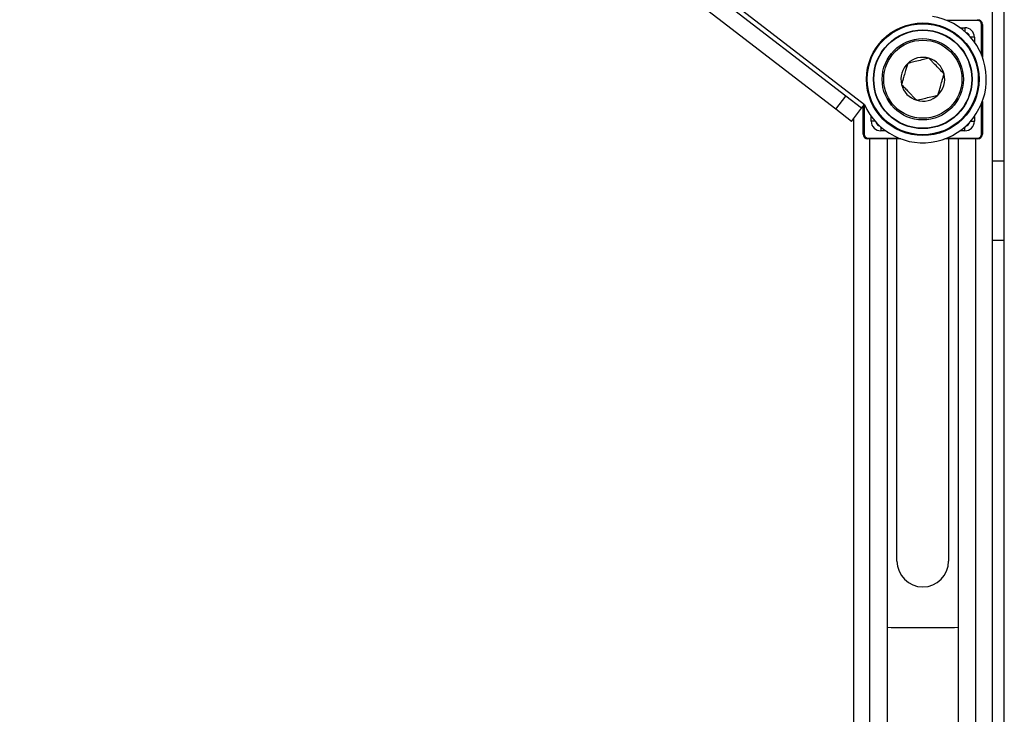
# Model space of a CAD drawing. Header units: inches. Extents: x 5 to 165, y 3 to 108.
# Tile 55 of 139: x 86.08 to 92.28, y 38.75 to 43.12. Entities that reach past the tile are written whole.
import ezdxf

# ---------------------------------------------------------------- set-up
doc = ezdxf.new("R2010")
doc.units = ezdxf.units.IN
doc.header["$LTSCALE"] = 10
doc.header["$MEASUREMENT"] = 0

msp = doc.modelspace()

# ---------------------------------------------------------------- linework, layer by layer
at = {"color": 7, "linetype": 'Continuous', "lineweight": 25}
for p, q in [((92.201676, 51.918425), (92.201676, 36.404105)), ((91.28034, 42.643143), (81.6452, 50.065769)), ((91.216871, 42.560755), (81.581731, 49.983382)), ((92.203676, 42.236931), (92.203676, 46.085598)), ((92.277676, 42.236931), (92.277676, 46.085598)), ((92.109633, 43.124665), (92.109633, 43.119665)), ((92.139632, 43.094666), (92.134632, 43.094666)), ((92.139632, 43.094666), (92.139632, 42.889022)), ((91.216871, 42.560755), (91.28034, 42.643143)), ((91.379364, 42.566858), (91.28034, 42.643143)), ((91.379364, 42.566858), (91.397672, 42.590623)), ((91.38972, 42.404752), (91.38972, 42.580301)), ((92.139632, 42.610397), (92.139632, 42.404752)), ((91.315895, 42.48447), (91.216871, 42.560755)), ((91.315895, 42.48447), (91.379364, 42.566858)), ((91.327676, 42.499763), (91.327676, 35.556265)), ((91.394719, 42.404752), (91.38972, 42.404752)), ((92.139632, 42.404752), (92.134632, 42.404752)), ((92.203676, 42.416265), (92.201676, 42.416265)), ((91.419718, 42.379753), (91.419718, 42.374753)), ((91.625363, 42.374753), (91.419718, 42.374753)), ((91.542176, 37.411265), (91.542176, 42.374753)), ((91.602176, 39.717265), (91.602176, 42.374753)), ((92.109633, 42.374753), (91.903988, 42.374753)), ((91.927176, 42.374753), (91.927176, 39.717265)), ((91.987176, 42.374753), (91.987176, 37.411265)), ((92.109633, 42.379753), (92.109633, 42.374753)), ((92.203676, 42.236931), (92.277676, 42.236931)), ((92.203676, 41.736931), (92.203676, 42.236931)), ((92.277676, 41.736931), (92.277676, 42.236931)), ((92.201676, 41.806265), (92.203676, 41.806265)), ((92.203676, 41.736931), (92.277676, 41.736931)), ((92.203676, 38.638265), (92.203676, 41.736931)), ((92.277676, 38.638265), (92.277676, 41.736931)), ((91.564676, 39.297265), (91.542176, 39.299306)), ((91.964676, 39.297265), (91.564676, 39.297265)), ((91.987176, 39.299306), (91.964676, 39.297265))]:
    msp.add_line(p, q, dxfattribs=at)
at = {"color": 8, "linetype": 'Continuous', "lineweight": 25}
for p, q in [((86.525682, 46.34386), (91.397672, 42.590623)), ((92.109633, 43.119665), (91.916769, 43.119665)), ((91.998227, 43.074446), (92.029414, 43.074446)), ((92.029414, 43.074446), (92.029414, 43.049565)), ((92.134632, 42.901803), (92.134632, 43.094666)), ((92.089412, 43.014448), (92.064531, 43.014448)), ((92.089412, 43.014448), (92.089412, 42.983261)), ((91.394719, 42.586791), (91.394719, 42.404752)), ((92.134632, 42.404752), (92.134632, 42.597616)), ((91.439939, 42.484971), (91.439939, 42.516158)), ((92.089412, 42.516158), (92.089412, 42.484971)), ((91.46482, 42.484971), (91.439939, 42.484971)), ((92.064531, 42.484971), (92.089412, 42.484971)), ((91.499937, 42.449853), (91.499937, 42.424973)), ((91.531124, 42.424973), (91.499937, 42.424973)), ((92.029414, 42.424973), (91.998227, 42.424973)), ((92.029414, 42.424973), (92.029414, 42.449853)), ((91.419718, 42.379753), (91.612582, 42.379753)), ((91.431676, 35.554104), (91.431676, 42.374753)), ((91.916769, 42.379753), (92.109633, 42.379753)), ((92.097676, 36.404105), (92.097676, 42.374753))]:
    msp.add_line(p, q, dxfattribs=at)
at = {"color": 7, "linetype": 'Continuous', "lineweight": 25}
for radius in [0.3545, 0.3495, 0.31075, 0.30875, 0.255906, 0.245906]:
    msp.add_circle((91.764676, 42.749709), radius, dxfattribs=at)
for centre, radius, start, end in [((91.764676, 42.749709), 0.4, 203.4353849, 81.3454336), ((91.764676, 42.749709), 0.137795, 73.7444799, 133.7444799), ((91.764676, 42.749709), 0.137795, 133.7444799, 193.7444799), ((91.764676, 42.749709), 0.137795, 13.7444799, 73.7444799), ((91.764676, 42.749709), 0.137795, 313.7444799, 13.7444799), ((91.764676, 42.749709), 0.137795, 193.7444799, 253.7444799), ((91.764676, 42.749709), 0.137795, 253.7444799, 313.7444799), ((91.764676, 39.717265), 0.1625, 180, 0)]:
    msp.add_arc(centre, radius, start, end, dxfattribs=at)
at = {"color": 8, "linetype": 'Continuous', "lineweight": 25}
for centre, start, end in [((92.028359, 43.013393), 18.5962994, 71.4037006), ((91.500992, 42.486025), 198.5962994, 251.4037006), ((92.028359, 42.486025), 288.5962994, 341.4037006)]:
    msp.add_arc(centre, 0.030002, start, end, dxfattribs=at)
at = {"color": 7, "linetype": 'Continuous', "lineweight": 25}
for centre, major_axis, ratio, start_param, end_param in [((92.02941, 43.014443), (0.04243, 0.04243), 0.99992385, 5.49782522, 7.06854539), ((92.109631, 43.094664), (0.021214, 0.021214), 0.99994923, 5.49782522, 7.06854539), ((92.109631, 43.094664), (0.017679, 0.017679), 0.99992385, 5.49782522, 7.06854539), ((91.499942, 42.484975), (-0.04243, -0.04243), 0.99992385, 5.49782522, 7.06854539), ((92.02941, 42.484975), (0.04243, -0.04243), 0.99992385, 5.49782522, 7.06854539), ((91.41972, 42.404754), (0.021214, 0.021214), 0.99994923, 2.35623257, 3.92695274), ((91.41972, 42.404754), (-0.017679, -0.017679), 0.99992385, 5.49782522, 7.06854539), ((92.109631, 42.404754), (0.017679, -0.017679), 0.99992385, 5.49782522, 7.06854539), ((92.109631, 42.404754), (0.021214, -0.021214), 0.99994923, 5.49782522, 7.06854539)]:
    msp.add_ellipse(centre, major_axis=major_axis, ratio=ratio, start_param=start_param, end_param=end_param, dxfattribs=at)
at = {"color": 8, "linetype": 'Continuous', "lineweight": 25}
for centre, major_axis, start_param, end_param in [((92.02941, 43.014443), (0.021218, 0.021218), 5.71444187, 6.85192874), ((91.499942, 42.484975), (0.021218, 0.021218), 2.57284922, 3.71033609), ((92.02941, 42.484975), (0.021218, -0.021218), 5.71444187, 6.85192874)]:
    msp.add_ellipse(centre, major_axis=major_axis, ratio=0.99977159, start_param=start_param, end_param=end_param, dxfattribs=at)
at = {"color": 7, "linetype": 'Continuous', "lineweight": 25}
for points, knots in [([(91.669398, 42.849257), (91.667028, 42.841127), (91.662211, 42.824608), (91.653462, 42.794604), (91.644714, 42.764599), (91.636941, 42.737943), (91.632882, 42.724021), (91.630826, 42.71697)], [0, 0, 0, 0, 0.1972034, 0.40072878, 0.66145864, 0.82855289, 1, 1, 1, 1]), ([(91.803247, 42.881996), (91.791961, 42.879235), (91.768187, 42.87342), (91.727886, 42.863563), (91.69419, 42.855321), (91.676207, 42.850922), (91.669398, 42.849257)], [0, 0, 0, 0, 0.26896372, 0.56651663, 0.83587548, 1, 1, 1, 1]), ([(91.898525, 42.782448), (91.89267, 42.788566), (91.880772, 42.800997), (91.859162, 42.823575), (91.837552, 42.846154), (91.818353, 42.866213), (91.808326, 42.87669), (91.803247, 42.881996)], [0, 0, 0, 0, 0.1972034, 0.40072878, 0.66145864, 0.82855289, 1, 1, 1, 1]), ([(91.859953, 42.650162), (91.862323, 42.658291), (91.86714, 42.67481), (91.875889, 42.704815), (91.884637, 42.734819), (91.89241, 42.761475), (91.896469, 42.775398), (91.898525, 42.782448)], [0, 0, 0, 0, 0.1972034, 0.40072878, 0.66145864, 0.82855289, 1, 1, 1, 1]), ([(91.630826, 42.71697), (91.636681, 42.710853), (91.648579, 42.698422), (91.670189, 42.675843), (91.691799, 42.653264), (91.710998, 42.633205), (91.721025, 42.622728), (91.726104, 42.617423)], [0, 0, 0, 0, 0.197203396, 0.400728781, 0.661458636, 0.828552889, 1, 1, 1, 1]), ([(91.726104, 42.617423), (91.732913, 42.619088), (91.750896, 42.623487), (91.784592, 42.631729), (91.824893, 42.641586), (91.848666, 42.647401), (91.859953, 42.650162)], [0, 0, 0, 0, 0.16412452, 0.43348337, 0.73103628, 1, 1, 1, 1])]:
    msp.add_open_spline(points, degree=3, knots=knots, dxfattribs=at)

doc.saveas('drawing.dxf')
